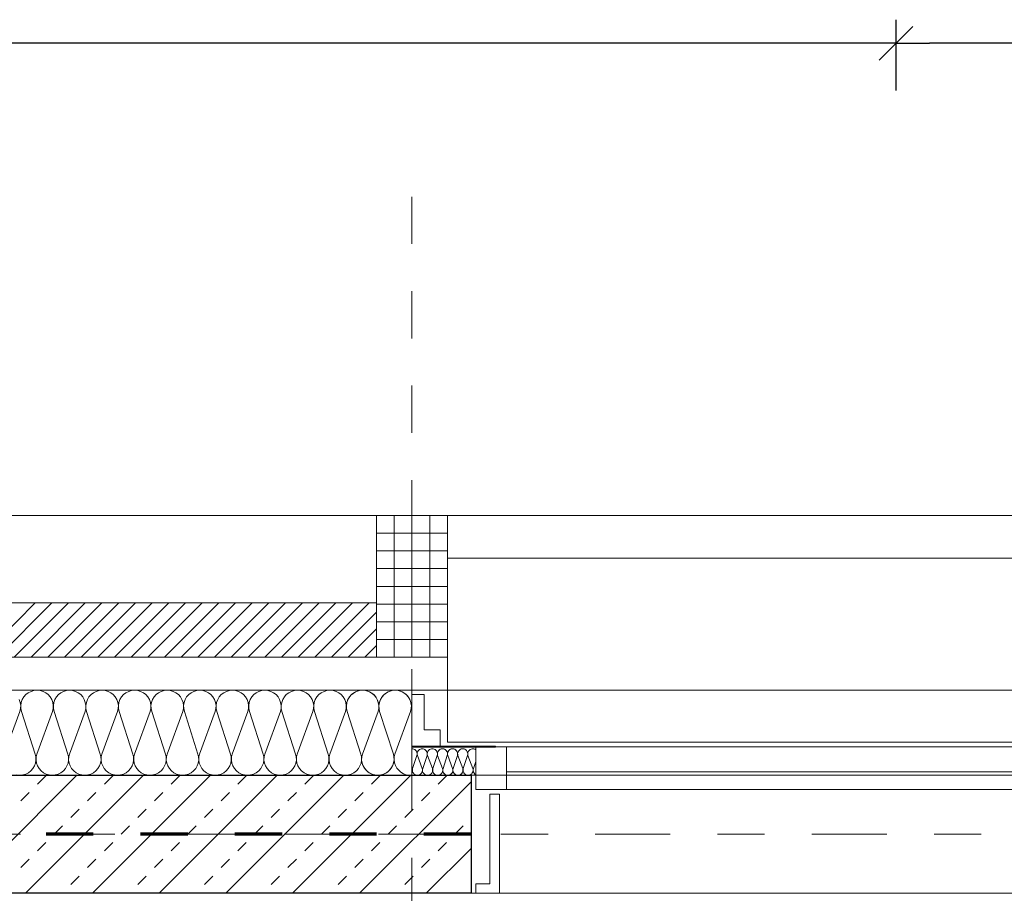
# Model space of a CAD drawing. Header units: metres. Extents: x -45.2 to 14.3, y -31.8 to 10.2.
# Tile 107 of 141: x -19.7 to -17.6, y -0.1 to 1.7. Entities that reach past the tile are written whole.
import ezdxf

# ---------------------------------------------------------------- set-up
doc = ezdxf.new("R2010")
doc.units = ezdxf.units.M
doc.header["$LTSCALE"] = 0.05
for name, pattern in [('Achsen 01', [5.291531, 3.175, -1.058062, 0.352704, -0.705764]), ('gestrichelt - 01', [2, 1, -1]), ('ISO-07 Punktiert', [0.889, 0.127, -0.762]), ('Raster 01', [2, 1, -1]), ('VW-01 Strichlinie kurz', [2, 1, -1])]:
    doc.linetypes.add(name, pattern=pattern)
doc.layers.get('0').update_dxf_attribs({"lineweight": 25})
for name, color, linetype, lineweight, true_color in [('013_Beton und Stahlbetonarbeiten-000 Brüstung', 7, 'Continuous', 9, 0xa6a6a6), ('014_Fassadenarbeiten-000 Aufsicht Betonfertigteile', 7, 'Continuous', 9, 0xc0c0c0), ('014_Fassadenarbeiten-330 mineralische Dämmung', 7, 'Continuous', 9, 0x666666), ('030_Sonnenschutzarbeiten-Grundriss', 7, 'Continuous', 13, 0x555555), ('031_Metallbauarbeiten-330 Aufsicht Metallbauarbeiten', 7, 'Continuous', 9, 0xa6a6a6), ('032_Metallarbeiten-Fenster', 7, 'Continuous', 13, 0x444444), ('AV1-Achsen', 1, 'Achsen 01', 18, 0xff0000), ('AV1-Raster', 7, 'Raster 01', 9, 0xa6a6a6)]:
    doc.layers.add(name, color=color, linetype=linetype, lineweight=lineweight, true_color=true_color)
for name, color, linetype, lineweight in [('013_Beton und Stahlbetonarbeiten-000 Unterzüge', 7, 'ISO-07 Punktiert', 13), ('013_Beton und Stahlbetonarbeiten-330 Außenwände', 7, 'Continuous', 25), ('014_Fassadenarbeiten-330 Betonfertigteile vertikal', 7, 'Continuous', 9), ('014_Fassadenarbeiten-330 Mauerwerk 11.5cm', 7, 'Continuous', 9), ('027_Tischlerarbeiten-330 Innenfensterbänke', 7, 'Continuous', 9), ('030_Sonnenschutzarbeiten-Kasten+Behang', 7, 'Continuous', 5), ('AV1-Brandschutzkonzept-Brandschutzkonzept', 7, 'Continuous', 5), ('Bemaßung-Bemaßung', 7, 'Continuous', 9)]:
    doc.layers.add(name, color=color, linetype=linetype, lineweight=lineweight)

msp = doc.modelspace()

# ---------------------------------------------------------------- linework, layer by layer
at = {"color": 0, "linetype": 'Continuous', "lineweight": 15}
for p, q in [((-17.8396, 1.7104), (-17.9104, 1.6396)), ((-17.9104, 1.6396), (-17.8396, 1.7104))]:
    msp.add_line(p, q, dxfattribs=at)
at = {"color": 0, "linetype": 'ByBlock', "lineweight": -2}
for q in [(-17.9457, 1.675), (-17.8043, 1.675)]:
    msp.add_line((-17.875, 1.675), q, dxfattribs=at)
at = {"layer": '013_Beton und Stahlbetonarbeiten-000 Brüstung'}
msp.add_lwpolyline([(-18.775, 0.125), (-16.325, 0.125), (-16.325, -0.125), (-18.775, -0.125)], close=True, dxfattribs=at)
at = {"layer": '013_Beton und Stahlbetonarbeiten-000 Unterzüge', "linetype": 'VW-01 Strichlinie kurz'}
msp.add_lwpolyline([(-16.325, 0.125), (-16.325, -0.125), (-18.775, -0.125), (-18.775, 0.125)], close=True, dxfattribs=at)
at = {"layer": '013_Beton und Stahlbetonarbeiten-330 Außenwände', "color": 251, "linetype": 'Continuous', "lineweight": 13, "true_color": 0x4c4c4c}
for p, q in [((-19.6098, 0.125), (-19.8598, -0.125)), ((-19.4684, 0.125), (-19.7184, -0.125)), ((-19.6929, 0.1061), (-19.6752, 0.1237)), ((-19.3269, 0.125), (-19.5769, -0.125)), ((-19.5515, 0.1061), (-19.5338, 0.1237)), ((-19.1855, 0.125), (-19.4355, -0.125)), ((-19.4101, 0.1061), (-19.3924, 0.1237)), ((-19.0441, 0.125), (-19.2941, -0.125)), ((-19.2687, 0.1061), (-19.251, 0.1237)), ((-18.9027, 0.125), (-19.1527, -0.125)), ((-19.1272, 0.1061), (-19.1096, 0.1237)), ((-18.775, 0.1113), (-19.0113, -0.125)), ((-18.9858, 0.1061), (-18.9681, 0.1237)), ((-18.8444, 0.1061), (-18.8267, 0.1237)), ((-19.7283, 0.0707), (-19.7106, 0.0884)), ((-19.5869, 0.0707), (-19.5692, 0.0884)), ((-19.4454, 0.0707), (-19.4278, 0.0884)), ((-19.304, 0.0707), (-19.2863, 0.0884)), ((-19.1626, 0.0707), (-19.1449, 0.0884)), ((-19.0212, 0.0707), (-19.0035, 0.0884)), ((-18.8798, 0.0707), (-18.8621, 0.0884)), ((-19.6222, 0.0354), (-19.6045, 0.053)), ((-19.4808, 0.0354), (-19.4631, 0.053)), ((-19.3394, 0.0354), (-19.3217, 0.053)), ((-19.1979, 0.0354), (-19.1803, 0.053)), ((-19.0565, 0.0354), (-19.0389, 0.053)), ((-18.9151, 0.0354), (-18.8974, 0.053)), ((-19.6576, 0), (-19.6399, 0.0177)), ((-19.5161, 0), (-19.4985, 0.0177)), ((-19.3747, 0), (-19.357, 0.0177)), ((-19.2333, 0), (-19.2156, 0.0177)), ((-19.0919, 0), (-19.0742, 0.0177)), ((-18.9505, 0), (-18.9328, 0.0177)), ((-18.809, 0), (-18.7914, 0.0177)), ((-19.6929, -0.0354), (-19.6752, -0.0177)), ((-19.5515, -0.0354), (-19.5338, -0.0177)), ((-19.4101, -0.0354), (-19.3924, -0.0177)), ((-19.2687, -0.0354), (-19.251, -0.0177)), ((-19.1272, -0.0354), (-19.1096, -0.0177)), ((-18.9858, -0.0354), (-18.9681, -0.0177)), ((-18.8444, -0.0354), (-18.8267, -0.0177)), ((-18.775, -0.0302), (-18.8698, -0.125)), ((-19.7283, -0.0707), (-19.7106, -0.053)), ((-19.5869, -0.0707), (-19.5692, -0.053)), ((-19.4454, -0.0707), (-19.4278, -0.053)), ((-19.304, -0.0707), (-19.2863, -0.053)), ((-19.1626, -0.0707), (-19.1449, -0.053)), ((-19.0212, -0.0707), (-19.0035, -0.053)), ((-18.8798, -0.0707), (-18.8621, -0.053)), ((-19.6222, -0.1061), (-19.6045, -0.0884)), ((-19.4808, -0.1061), (-19.4631, -0.0884)), ((-19.3394, -0.1061), (-19.3217, -0.0884)), ((-19.1979, -0.1061), (-19.1803, -0.0884)), ((-19.0565, -0.1061), (-19.0389, -0.0884)), ((-18.9151, -0.1061), (-18.8974, -0.0884)), ((-19.6411, -0.125), (-19.6399, -0.1237)), ((-19.4997, -0.125), (-19.4985, -0.1237)), ((-19.3583, -0.125), (-19.357, -0.1237)), ((-19.2169, -0.125), (-19.2156, -0.1237)), ((-19.0755, -0.125), (-19.0742, -0.1237)), ((-18.934, -0.125), (-18.9328, -0.1237)), ((-18.7926, -0.125), (-18.7914, -0.1237))]:
    msp.add_line(p, q, dxfattribs=at)
at = {"layer": '013_Beton und Stahlbetonarbeiten-330 Außenwände'}
msp.add_lwpolyline([(-39.275, 0.125), (-18.775, 0.125), (-18.775, -0.125), (-39.025, -0.125), (-39.025, -5.525), (-39.275, -5.525)], close=True, dxfattribs=at)
at = {"layer": '014_Fassadenarbeiten-000 Aufsicht Betonfertigteile'}
msp.add_lwpolyline([(-39.4623, 0.305), (-16.125, 0.305), (-16.125, 0.675), (-39.825, 0.675)], close=True, dxfattribs=at)
at = {"layer": '014_Fassadenarbeiten-330 Betonfertigteile vertikal', "color": 8, "linetype": 'Continuous', "lineweight": 9, "true_color": 0x808080}
for p, q in [((-18.9375, 0.675), (-18.9375, 0.375)), ((-18.9, 0.675), (-18.9, 0.375)), ((-18.8625, 0.675), (-18.8625, 0.375))]:
    msp.add_line(p, q, dxfattribs=at)
at = {"layer": '014_Fassadenarbeiten-330 Betonfertigteile vertikal', "color": 8, "linetype": 'Continuous', "lineweight": 13, "true_color": 0x808080}
for p, q in [((-18.975, 0.6375), (-18.825, 0.6375)), ((-18.975, 0.6), (-18.825, 0.6)), ((-18.975, 0.5625), (-18.825, 0.5625)), ((-18.975, 0.525), (-18.825, 0.525)), ((-18.975, 0.4875), (-18.825, 0.4875)), ((-18.975, 0.45), (-18.825, 0.45)), ((-18.975, 0.4125), (-18.825, 0.4125))]:
    msp.add_line(p, q, dxfattribs=at)
at = {"layer": '014_Fassadenarbeiten-330 Betonfertigteile vertikal'}
msp.add_lwpolyline([(-18.825, 0.675), (-18.975, 0.675), (-18.975, 0.375), (-18.825, 0.375)], close=True, dxfattribs=at)
at = {"layer": '014_Fassadenarbeiten-330 Mauerwerk 11.5cm', "color": 8, "linetype": 'Continuous', "lineweight": 9, "true_color": 0x808080}
for p, q in [((-19.8129, 0.375), (-19.6979, 0.49)), ((-19.7775, 0.375), (-19.6625, 0.49)), ((-19.7422, 0.375), (-19.6272, 0.49)), ((-19.7068, 0.375), (-19.5918, 0.49)), ((-19.6715, 0.375), (-19.5565, 0.49)), ((-19.6361, 0.375), (-19.5211, 0.49)), ((-19.6008, 0.375), (-19.4858, 0.49)), ((-19.5654, 0.375), (-19.4504, 0.49)), ((-19.5301, 0.375), (-19.4151, 0.49)), ((-19.4947, 0.375), (-19.3797, 0.49)), ((-19.4593, 0.375), (-19.3443, 0.49)), ((-19.424, 0.375), (-19.309, 0.49)), ((-19.3886, 0.375), (-19.2736, 0.49)), ((-19.3533, 0.375), (-19.2383, 0.49)), ((-19.3179, 0.375), (-19.2029, 0.49)), ((-19.2826, 0.375), (-19.1676, 0.49)), ((-19.2472, 0.375), (-19.1322, 0.49)), ((-19.2119, 0.375), (-19.0969, 0.49)), ((-19.1765, 0.375), (-19.0615, 0.49)), ((-19.1411, 0.375), (-19.0261, 0.49)), ((-19.1058, 0.375), (-18.9908, 0.49)), ((-19.0704, 0.375), (-18.975, 0.4704)), ((-19.0351, 0.375), (-18.975, 0.4351)), ((-18.9997, 0.375), (-18.975, 0.3997))]:
    msp.add_line(p, q, dxfattribs=at)
at = {"layer": '014_Fassadenarbeiten-330 Mauerwerk 11.5cm'}
msp.add_lwpolyline([(-20.175, 0.375), (-20.175, 0.49), (-18.975, 0.49), (-18.975, 0.375)], close=True, dxfattribs=at)
at = {"layer": '014_Fassadenarbeiten-330 mineralische Dämmung'}
msp.add_lwpolyline([(-18.9, 0.305), (-18.9, 0.125), (-39.275, 0.125), (-39.275, -5.4), (-39.455, -5.4), (-39.455, 0.305)], close=True, dxfattribs=at)
for points in [[(-18.9029, 0.26), (-18.9015, 0.2663), (-18.9013, 0.2728), (-18.9023, 0.2792), (-18.9045, 0.2853), (-18.9078, 0.2908), (-18.9121, 0.2957), (-18.9172, 0.2997), (-18.923, 0.3026), (-18.9292, 0.3044), (-18.9357, 0.305), (-18.9421, 0.3044), (-18.9483, 0.3026), (-18.9541, 0.2997), (-18.9592, 0.2957), (-18.9635, 0.2908), (-18.9668, 0.2853), (-18.969, 0.2792), (-18.97, 0.2728), (-18.9699, 0.2663), (-18.9685, 0.26), (-18.9395, 0.17), (-18.9395, 0.17), (-18.9381, 0.1637), (-18.9379, 0.1572), (-18.939, 0.1508), (-18.9412, 0.1447), (-18.9445, 0.1392), (-18.9488, 0.1343), (-18.9539, 0.1303), (-18.9597, 0.1274), (-18.9659, 0.1256), (-18.9723, 0.125), (-18.9788, 0.1256), (-18.985, 0.1274), (-18.9908, 0.1303), (-18.9959, 0.1343), (-19.0002, 0.1392), (-19.0035, 0.1447), (-19.0057, 0.1508), (-19.0067, 0.1572), (-19.0065, 0.1637), (-19.0051, 0.17), (-18.9718, 0.26), (-18.9718, 0.26), (-18.9704, 0.2663), (-18.9702, 0.2728), (-18.9713, 0.2792), (-18.9735, 0.2853), (-18.9768, 0.2908), (-18.9811, 0.2957), (-18.9862, 0.2997), (-18.992, 0.3026), (-18.9982, 0.3044), (-19.0046, 0.305), (-19.0111, 0.3044), (-19.0173, 0.3026), (-19.0231, 0.2997), (-19.0282, 0.2957), (-19.0325, 0.2908), (-19.0358, 0.2853), (-19.038, 0.2792), (-19.039, 0.2728), (-19.0388, 0.2663), (-19.0374, 0.26), (-19.0085, 0.17), (-19.0085, 0.17), (-19.0071, 0.1637), (-19.0069, 0.1572), (-19.0079, 0.1508), (-19.0101, 0.1447), (-19.0134, 0.1392), (-19.0177, 0.1343), (-19.0228, 0.1303), (-19.0286, 0.1274), (-19.0348, 0.1256), (-19.0413, 0.125), (-19.0477, 0.1256), (-19.0539, 0.1274), (-19.0597, 0.1303), (-19.0648, 0.1343), (-19.0691, 0.1392), (-19.0724, 0.1447), (-19.0746, 0.1508), (-19.0756, 0.1572), (-19.0754, 0.1637), (-19.074, 0.17), (-19.0408, 0.26), (-19.0408, 0.26), (-19.0394, 0.2663), (-19.0392, 0.2728), (-19.0402, 0.2792), (-19.0424, 0.2853), (-19.0457, 0.2908), (-19.05, 0.2957), (-19.0551, 0.2997), (-19.0609, 0.3026), (-19.0671, 0.3044), (-19.0736, 0.305), (-19.08, 0.3044), (-19.0862, 0.3026), (-19.092, 0.2997), (-19.0971, 0.2957), (-19.1014, 0.2908), (-19.1047, 0.2853), (-19.1069, 0.2792), (-19.1079, 0.2728), (-19.1077, 0.2663), (-19.1063, 0.26), (-19.0774, 0.17), (-19.0774, 0.17), (-19.076, 0.1637), (-19.0758, 0.1572), (-19.0769, 0.1508), (-19.0791, 0.1447), (-19.0824, 0.1392), (-19.0867, 0.1343), (-19.0918, 0.1303), (-19.0975, 0.1274), (-19.1038, 0.1256), (-19.1102, 0.125), (-19.1167, 0.1256), (-19.1229, 0.1274), (-19.1286, 0.1303), (-19.1338, 0.1343), (-19.1381, 0.1392), (-19.1414, 0.1447), (-19.1436, 0.1508), (-19.1446, 0.1572), (-19.1444, 0.1637), (-19.143, 0.17), (-19.1097, 0.26), (-19.1097, 0.26), (-19.1083, 0.2663), (-19.1081, 0.2728), (-19.1092, 0.2792), (-19.1114, 0.2853), (-19.1147, 0.2908), (-19.119, 0.2957), (-19.1241, 0.2997), (-19.1298, 0.3026), (-19.1361, 0.3044), (-19.1425, 0.305), (-19.149, 0.3044), (-19.1552, 0.3026), (-19.1609, 0.2997), (-19.1661, 0.2957), (-19.1703, 0.2908), (-19.1737, 0.2853), (-19.1759, 0.2792), (-19.1769, 0.2728), (-19.1767, 0.2663), (-19.1753, 0.26), (-19.1464, 0.17), (-19.1464, 0.17), (-19.145, 0.1637), (-19.1448, 0.1572), (-19.1458, 0.1508), (-19.148, 0.1447), (-19.1513, 0.1392), (-19.1556, 0.1343), (-19.1607, 0.1303), (-19.1665, 0.1274), (-19.1727, 0.1256), (-19.1792, 0.125), (-19.1856, 0.1256), (-19.1918, 0.1274), (-19.1976, 0.1303), (-19.2027, 0.1343), (-19.207, 0.1392), (-19.2103, 0.1447), (-19.2125, 0.1508), (-19.2135, 0.1572), (-19.2133, 0.1637), (-19.2119, 0.17), (-19.1787, 0.26), (-19.1787, 0.26), (-19.1773, 0.2663), (-19.1771, 0.2728), (-19.1781, 0.2792), (-19.1803, 0.2853), (-19.1836, 0.2908), (-19.1879, 0.2957), (-19.193, 0.2997), (-19.1988, 0.3026), (-19.205, 0.3044), (-19.2115, 0.305), (-19.2179, 0.3044), (-19.2241, 0.3026), (-19.2299, 0.2997), (-19.235, 0.2957), (-19.2393, 0.2908), (-19.2426, 0.2853), (-19.2448, 0.2792), (-19.2458, 0.2728), (-19.2456, 0.2663), (-19.2442, 0.26), (-19.2153, 0.17), (-19.2153, 0.17), (-19.2139, 0.1637), (-19.2137, 0.1572), (-19.2147, 0.1508), (-19.217, 0.1447), (-19.2203, 0.1392), (-19.2245, 0.1343), (-19.2297, 0.1303), (-19.2354, 0.1274), (-19.2417, 0.1256), (-19.2481, 0.125), (-19.2545, 0.1256), (-19.2608, 0.1274), (-19.2665, 0.1303), (-19.2717, 0.1343), (-19.2759, 0.1392), (-19.2792, 0.1447), (-19.2814, 0.1508), (-19.2825, 0.1572), (-19.2823, 0.1637), (-19.2809, 0.17), (-19.2476, 0.26), (-19.2476, 0.26), (-19.2462, 0.2663), (-19.246, 0.2728), (-19.2471, 0.2792), (-19.2493, 0.2853), (-19.2526, 0.2908), (-19.2568, 0.2957), (-19.262, 0.2997), (-19.2677, 0.3026), (-19.274, 0.3044), (-19.2804, 0.305), (-19.2868, 0.3044), (-19.2931, 0.3026), (-19.2988, 0.2997), (-19.3039, 0.2957), (-19.3082, 0.2908), (-19.3115, 0.2853), (-19.3137, 0.2792), (-19.3148, 0.2728), (-19.3146, 0.2663), (-19.3132, 0.26), (-19.2843, 0.17), (-19.2843, 0.17), (-19.2829, 0.1637), (-19.2827, 0.1572), (-19.2837, 0.1508), (-19.2859, 0.1447), (-19.2892, 0.1392), (-19.2935, 0.1343), (-19.2986, 0.1303), (-19.3044, 0.1274), (-19.3106, 0.1256), (-19.317, 0.125), (-19.3235, 0.1256), (-19.3297, 0.1274), (-19.3355, 0.1303), (-19.3406, 0.1343), (-19.3449, 0.1392), (-19.3482, 0.1447), (-19.3504, 0.1508), (-19.3514, 0.1572), (-19.3512, 0.1637), (-19.3498, 0.17), (-19.3166, 0.26), (-19.3166, 0.26), (-19.3152, 0.2663), (-19.315, 0.2728), (-19.316, 0.2792), (-19.3182, 0.2853), (-19.3215, 0.2908), (-19.3258, 0.2957), (-19.3309, 0.2997), (-19.3367, 0.3026), (-19.3429, 0.3044), (-19.3493, 0.305), (-19.3558, 0.3044), (-19.362, 0.3026), (-19.3678, 0.2997), (-19.3729, 0.2957), (-19.3772, 0.2908), (-19.3805, 0.2853), (-19.3827, 0.2792), (-19.3837, 0.2728), (-19.3835, 0.2663), (-19.3821, 0.26), (-19.3532, 0.17), (-19.3532, 0.17), (-19.3518, 0.1637), (-19.3516, 0.1572), (-19.3526, 0.1508), (-19.3548, 0.1447), (-19.3581, 0.1392), (-19.3624, 0.1343), (-19.3676, 0.1303), (-19.3733, 0.1274), (-19.3795, 0.1256), (-19.386, 0.125), (-19.3924, 0.1256), (-19.3987, 0.1274), (-19.4044, 0.1303), (-19.4095, 0.1343), (-19.4138, 0.1392), (-19.4171, 0.1447), (-19.4193, 0.1508), (-19.4204, 0.1572), (-19.4202, 0.1637), (-19.4188, 0.17), (-19.3855, 0.26), (-19.3855, 0.26), (-19.3841, 0.2663), (-19.3839, 0.2728), (-19.3849, 0.2792), (-19.3871, 0.2853), (-19.3905, 0.2908), (-19.3947, 0.2957), (-19.3999, 0.2997), (-19.4056, 0.3026), (-19.4118, 0.3044), (-19.4183, 0.305), (-19.4247, 0.3044), (-19.431, 0.3026), (-19.4367, 0.2997), (-19.4418, 0.2957), (-19.4461, 0.2908), (-19.4494, 0.2853), (-19.4516, 0.2792), (-19.4527, 0.2728), (-19.4525, 0.2663), (-19.4511, 0.26), (-19.4221, 0.17), (-19.4221, 0.17), (-19.4208, 0.1637), (-19.4206, 0.1572), (-19.4216, 0.1508), (-19.4238, 0.1447), (-19.4271, 0.1392), (-19.4314, 0.1343), (-19.4365, 0.1303), (-19.4423, 0.1274), (-19.4485, 0.1256), (-19.4549, 0.125), (-19.4614, 0.1256), (-19.4676, 0.1274), (-19.4734, 0.1303), (-19.4785, 0.1343), (-19.4828, 0.1392), (-19.4861, 0.1447), (-19.4883, 0.1508), (-19.4893, 0.1572), (-19.4891, 0.1637), (-19.4877, 0.17), (-19.4544, 0.26), (-19.4544, 0.26), (-19.4531, 0.2663), (-19.4529, 0.2728), (-19.4539, 0.2792), (-19.4561, 0.2853), (-19.4594, 0.2908), (-19.4637, 0.2957), (-19.4688, 0.2997), (-19.4746, 0.3026), (-19.4808, 0.3044), (-19.4872, 0.305), (-19.4937, 0.3044), (-19.4999, 0.3026), (-19.5057, 0.2997), (-19.5108, 0.2957), (-19.5151, 0.2908), (-19.5184, 0.2853), (-19.5206, 0.2792), (-19.5216, 0.2728), (-19.5214, 0.2663), (-19.52, 0.26), (-19.4911, 0.17), (-19.4911, 0.17), (-19.4897, 0.1637), (-19.4895, 0.1572), (-19.4905, 0.1508), (-19.4927, 0.1447), (-19.496, 0.1392), (-19.5003, 0.1343), (-19.5054, 0.1303), (-19.5112, 0.1274), (-19.5174, 0.1256), (-19.5239, 0.125), (-19.5303, 0.1256), (-19.5365, 0.1274), (-19.5423, 0.1303), (-19.5474, 0.1343), (-19.5517, 0.1392), (-19.555, 0.1447), (-19.5572, 0.1508), (-19.5583, 0.1572), (-19.5581, 0.1637), (-19.5567, 0.17), (-19.5234, 0.26), (-19.5234, 0.26), (-19.522, 0.2663), (-19.5218, 0.2728), (-19.5228, 0.2792), (-19.525, 0.2853), (-19.5283, 0.2908), (-19.5326, 0.2957), (-19.5377, 0.2997), (-19.5435, 0.3026), (-19.5497, 0.3044), (-19.5562, 0.305), (-19.5626, 0.3044), (-19.5688, 0.3026), (-19.5746, 0.2997), (-19.5797, 0.2957), (-19.584, 0.2908), (-19.5873, 0.2853), (-19.5895, 0.2792), (-19.5905, 0.2728), (-19.5904, 0.2663), (-19.589, 0.26), (-19.56, 0.17), (-19.56, 0.17), (-19.5586, 0.1637), (-19.5584, 0.1572), (-19.5595, 0.1508), (-19.5617, 0.1447), (-19.565, 0.1392), (-19.5693, 0.1343), (-19.5744, 0.1303), (-19.5802, 0.1274), (-19.5864, 0.1256), (-19.5928, 0.125), (-19.5993, 0.1256), (-19.6055, 0.1274), (-19.6113, 0.1303), (-19.6164, 0.1343), (-19.6207, 0.1392), (-19.624, 0.1447), (-19.6262, 0.1508), (-19.6272, 0.1572), (-19.627, 0.1637), (-19.6256, 0.17), (-19.5923, 0.26), (-19.5923, 0.26), (-19.5909, 0.2663), (-19.5908, 0.2728), (-19.5918, 0.2792), (-19.594, 0.2853), (-19.5973, 0.2908), (-19.6016, 0.2957), (-19.6067, 0.2997), (-19.6125, 0.3026), (-19.6187, 0.3044), (-19.6251, 0.305), (-19.6316, 0.3044), (-19.6378, 0.3026), (-19.6436, 0.2997), (-19.6487, 0.2957), (-19.653, 0.2908), (-19.6563, 0.2853), (-19.6585, 0.2792), (-19.6595, 0.2728), (-19.6593, 0.2663), (-19.6579, 0.26), (-19.629, 0.17), (-19.629, 0.17), (-19.6276, 0.1637), (-19.6274, 0.1572), (-19.6284, 0.1508), (-19.6306, 0.1447), (-19.6339, 0.1392), (-19.6382, 0.1343), (-19.6433, 0.1303), (-19.6491, 0.1274), (-19.6553, 0.1256), (-19.6618, 0.125), (-19.6682, 0.1256), (-19.6744, 0.1274), (-19.6802, 0.1303), (-19.6853, 0.1343), (-19.6896, 0.1392), (-19.6929, 0.1447), (-19.6951, 0.1508), (-19.6961, 0.1572), (-19.696, 0.1637), (-19.6946, 0.17), (-19.6613, 0.26), (-19.6613, 0.26), (-19.6599, 0.2663), (-19.6597, 0.2728), (-19.6607, 0.2792), (-19.6629, 0.2853), (-19.6662, 0.2908), (-19.6705, 0.2957), (-19.6756, 0.2997), (-19.6814, 0.3026), (-19.6876, 0.3044), (-19.6941, 0.305), (-19.7005, 0.3044), (-19.7067, 0.3026), (-19.7125, 0.2997), (-19.7176, 0.2957), (-19.7219, 0.2908), (-19.7252, 0.2853), (-19.7274, 0.2792), (-19.7284, 0.2728), (-19.7282, 0.2663), (-19.7269, 0.26), (-19.6979, 0.17), (-19.6979, 0.17), (-19.6965, 0.1637), (-19.6963, 0.1572), (-19.6974, 0.1508), (-19.6996, 0.1447), (-19.7029, 0.1392), (-19.7072, 0.1343), (-19.7123, 0.1303), (-19.718, 0.1274), (-19.7243, 0.1256), (-19.7307, 0.125), (-19.7372, 0.1256)], [(-19.0374, 0.26), (-19.0388, 0.266), (-19.039, 0.2722), (-19.0382, 0.2783), (-19.0363, 0.2841), (-19.0333, 0.2896), (-19.0295, 0.2944), (-19.0248, 0.2984), (-19.0248, 0.2984), (-19.0195, 0.3016), (-19.0138, 0.3038), (-19.0077, 0.3049), (-19.0015, 0.3049), (-18.9955, 0.3038), (-18.9897, 0.3016), (-18.9844, 0.2984), (-18.9844, 0.2984), (-18.9798, 0.2944), (-18.9759, 0.2896), (-18.973, 0.2841), (-18.9711, 0.2783), (-18.9702, 0.2722), (-18.9705, 0.266), (-18.9718, 0.26), (-19.0051, 0.17), (-19.0051, 0.17), (-19.0065, 0.164), (-19.0067, 0.1578), (-19.0059, 0.1517), (-19.004, 0.1458), (-19.001, 0.1404), (-18.9972, 0.1356), (-18.9925, 0.1315), (-18.9925, 0.1315), (-18.9872, 0.1284), (-18.9815, 0.1262), (-18.9754, 0.1251), (-18.9692, 0.1251), (-18.9632, 0.1262), (-18.9574, 0.1284), (-18.9521, 0.1315), (-18.9521, 0.1315), (-18.9474, 0.1356), (-18.9436, 0.1404), (-18.9407, 0.1458), (-18.9388, 0.1517), (-18.9379, 0.1578), (-18.9382, 0.164), (-18.9395, 0.17), (-18.9685, 0.26), (-18.9685, 0.26), (-18.9698, 0.266), (-18.9701, 0.2722), (-18.9692, 0.2783), (-18.9673, 0.2841), (-18.9644, 0.2896), (-18.9605, 0.2944), (-18.9559, 0.2984), (-18.9559, 0.2984), (-18.9506, 0.3016), (-18.9448, 0.3038), (-18.9388, 0.3049), (-18.9326, 0.3049), (-18.9265, 0.3038), (-18.9207, 0.3016), (-18.9155, 0.2984), (-18.9155, 0.2984), (-18.9108, 0.2944), (-18.907, 0.2896), (-18.904, 0.2841), (-18.9021, 0.2783), (-18.9013, 0.2722), (-18.9015, 0.266), (-18.9029, 0.26), (-18.9362, 0.17), (-18.9362, 0.17), (-18.9375, 0.164), (-18.9378, 0.1578), (-18.9369, 0.1516), (-18.935, 0.1458), (-18.932, 0.1403), (-18.9281, 0.1355), (-18.9234, 0.1314), (-18.9181, 0.1283), (-18.9123, 0.1262), (-18.9062, 0.1251), (-18.9, 0.1252)], [(-19.7635, 0.17), (-19.7302, 0.26), (-19.7302, 0.26), (-19.7288, 0.2663), (-19.7286, 0.2728), (-19.7297, 0.2792), (-19.7319, 0.2853)], [(-18.9, 0.2616), (-18.9, 0.2616), (-18.901, 0.2676), (-18.901, 0.2736), (-18.9, 0.2795)], [(-18.9, 0.181), (-18.898, 0.1808), (-18.896, 0.1803), (-18.8942, 0.1794), (-18.8926, 0.1782), (-18.8912, 0.1767), (-18.8902, 0.1749), (-18.8895, 0.173), (-18.8892, 0.171), (-18.8892, 0.169), (-18.8897, 0.167), (-18.8986, 0.139), (-18.8986, 0.139), (-18.8991, 0.137), (-18.8991, 0.135), (-18.8988, 0.133), (-18.8981, 0.1311), (-18.8971, 0.1294), (-18.8958, 0.1279), (-18.8942, 0.1267), (-18.8924, 0.1257), (-18.8905, 0.1252), (-18.8884, 0.125), (-18.8864, 0.1252), (-18.8845, 0.1257), (-18.8827, 0.1267), (-18.8811, 0.1279), (-18.8798, 0.1294), (-18.8788, 0.1311), (-18.8781, 0.133), (-18.8778, 0.135), (-18.8778, 0.137), (-18.8783, 0.139), (-18.8886, 0.167), (-18.8886, 0.167), (-18.889, 0.169), (-18.8891, 0.171), (-18.8888, 0.173), (-18.8881, 0.1749), (-18.8871, 0.1766), (-18.8857, 0.1781), (-18.8841, 0.1793), (-18.8823, 0.1802), (-18.8804, 0.1808), (-18.8784, 0.181), (-18.8764, 0.1808), (-18.8745, 0.1802), (-18.8727, 0.1793), (-18.8711, 0.1781), (-18.8697, 0.1766), (-18.8687, 0.1749), (-18.868, 0.173), (-18.8677, 0.171), (-18.8678, 0.169), (-18.8682, 0.167), (-18.8772, 0.139), (-18.8772, 0.139), (-18.8776, 0.137), (-18.8777, 0.135), (-18.8774, 0.133), (-18.8767, 0.1311), (-18.8757, 0.1294), (-18.8743, 0.1279), (-18.8727, 0.1267), (-18.8709, 0.1257), (-18.869, 0.1252), (-18.867, 0.125), (-18.865, 0.1252), (-18.8631, 0.1257), (-18.8613, 0.1267), (-18.8597, 0.1279), (-18.8583, 0.1294), (-18.8573, 0.1311), (-18.8566, 0.133), (-18.8563, 0.135), (-18.8564, 0.137), (-18.8568, 0.139), (-18.8672, 0.167), (-18.8672, 0.167), (-18.8676, 0.169), (-18.8676, 0.171), (-18.8673, 0.173), (-18.8666, 0.1749), (-18.8656, 0.1766), (-18.8643, 0.1781), (-18.8627, 0.1793), (-18.8609, 0.1802), (-18.859, 0.1808), (-18.857, 0.181), (-18.8549, 0.1808), (-18.853, 0.1802), (-18.8512, 0.1793), (-18.8496, 0.1781), (-18.8483, 0.1766), (-18.8473, 0.1749), (-18.8466, 0.173), (-18.8463, 0.171), (-18.8463, 0.169), (-18.8468, 0.167)], [(-18.8886, 0.167), (-18.889, 0.169), (-18.8891, 0.171), (-18.8888, 0.173), (-18.8881, 0.1749), (-18.8871, 0.1766), (-18.8857, 0.1781), (-18.8841, 0.1793), (-18.8823, 0.1802), (-18.8804, 0.1808), (-18.8784, 0.181), (-18.8764, 0.1808), (-18.8745, 0.1802), (-18.8727, 0.1793), (-18.8711, 0.1781), (-18.8697, 0.1766), (-18.8687, 0.1749), (-18.868, 0.173), (-18.8677, 0.171), (-18.8678, 0.169), (-18.8682, 0.167), (-18.8772, 0.139), (-18.8772, 0.139), (-18.8776, 0.137), (-18.8777, 0.135), (-18.8774, 0.133), (-18.8767, 0.1311), (-18.8757, 0.1294), (-18.8743, 0.1279), (-18.8727, 0.1267), (-18.8709, 0.1257), (-18.869, 0.1252), (-18.867, 0.125), (-18.865, 0.1252), (-18.8631, 0.1257), (-18.8613, 0.1267), (-18.8597, 0.1279), (-18.8583, 0.1294), (-18.8573, 0.1311), (-18.8566, 0.133), (-18.8563, 0.135), (-18.8564, 0.137), (-18.8568, 0.139), (-18.8672, 0.167), (-18.8672, 0.167), (-18.8676, 0.169), (-18.8676, 0.171), (-18.8673, 0.173), (-18.8666, 0.1749), (-18.8656, 0.1766), (-18.8643, 0.1781), (-18.8627, 0.1793), (-18.8609, 0.1802), (-18.859, 0.1808), (-18.857, 0.181), (-18.8549, 0.1808), (-18.853, 0.1802), (-18.8512, 0.1793), (-18.8496, 0.1781), (-18.8483, 0.1766), (-18.8473, 0.1749), (-18.8466, 0.173), (-18.8463, 0.171), (-18.8463, 0.169), (-18.8468, 0.167), (-18.8558, 0.139), (-18.8558, 0.139), (-18.8562, 0.137), (-18.8562, 0.135), (-18.8559, 0.133), (-18.8552, 0.1311), (-18.8542, 0.1294), (-18.8529, 0.1279), (-18.8513, 0.1267), (-18.8495, 0.1257), (-18.8476, 0.1252), (-18.8456, 0.125), (-18.8435, 0.1252), (-18.8416, 0.1257), (-18.8398, 0.1267), (-18.8382, 0.1279), (-18.8369, 0.1294), (-18.8359, 0.1311), (-18.8352, 0.133), (-18.8349, 0.135), (-18.8349, 0.137), (-18.8354, 0.139), (-18.8457, 0.167), (-18.8457, 0.167), (-18.8461, 0.169), (-18.8462, 0.171), (-18.8459, 0.173), (-18.8452, 0.1749), (-18.8442, 0.1766), (-18.8428, 0.1781), (-18.8412, 0.1793), (-18.8394, 0.1802), (-18.8375, 0.1808), (-18.8355, 0.181), (-18.8335, 0.1808), (-18.8316, 0.1802), (-18.8298, 0.1793), (-18.8282, 0.1781), (-18.8268, 0.1766), (-18.8258, 0.1749), (-18.8251, 0.173), (-18.8248, 0.171), (-18.8249, 0.169), (-18.8253, 0.167), (-18.8343, 0.139), (-18.8343, 0.139), (-18.8347, 0.137), (-18.8348, 0.135), (-18.8345, 0.133), (-18.8338, 0.1311), (-18.8328, 0.1294), (-18.8314, 0.1279), (-18.8298, 0.1267), (-18.828, 0.1257), (-18.8261, 0.1252), (-18.8241, 0.125), (-18.8221, 0.1252), (-18.8202, 0.1257), (-18.8184, 0.1267), (-18.8168, 0.1279), (-18.8154, 0.1294), (-18.8144, 0.1311), (-18.8137, 0.133), (-18.8134, 0.135), (-18.8135, 0.137), (-18.8139, 0.139), (-18.8243, 0.167), (-18.8243, 0.167), (-18.8247, 0.169), (-18.8247, 0.171), (-18.8244, 0.173), (-18.8237, 0.1749), (-18.8227, 0.1766), (-18.8214, 0.1781), (-18.8198, 0.1793), (-18.818, 0.1802), (-18.8161, 0.1808), (-18.8141, 0.181), (-18.812, 0.1808), (-18.8101, 0.1802), (-18.8083, 0.1793), (-18.8067, 0.1781), (-18.8054, 0.1766), (-18.8044, 0.1749), (-18.8037, 0.173), (-18.8034, 0.171), (-18.8034, 0.169), (-18.8039, 0.167), (-18.8129, 0.139), (-18.8129, 0.139), (-18.8133, 0.137), (-18.8133, 0.135), (-18.813, 0.133), (-18.8123, 0.1311), (-18.8113, 0.1294), (-18.81, 0.1279), (-18.8084, 0.1267), (-18.8066, 0.1257), (-18.8047, 0.1252), (-18.8027, 0.125), (-18.8006, 0.1252), (-18.7987, 0.1257), (-18.7969, 0.1267), (-18.7953, 0.1279), (-18.794, 0.1294), (-18.793, 0.1311), (-18.7923, 0.133), (-18.792, 0.135), (-18.792, 0.137), (-18.7925, 0.139)], [(-18.8457, 0.167), (-18.8461, 0.1689), (-18.8462, 0.1708), (-18.8459, 0.1727), (-18.8453, 0.1745), (-18.8444, 0.1762), (-18.8432, 0.1777), (-18.8418, 0.179), (-18.8418, 0.179), (-18.8401, 0.1799), (-18.8383, 0.1806), (-18.8365, 0.181), (-18.8345, 0.181), (-18.8327, 0.1806), (-18.8309, 0.1799), (-18.8292, 0.179), (-18.8292, 0.179), (-18.8278, 0.1777), (-18.8266, 0.1762), (-18.8257, 0.1745), (-18.8251, 0.1727), (-18.8248, 0.1708), (-18.8249, 0.1689), (-18.8253, 0.167), (-18.8343, 0.139), (-18.8343, 0.139), (-18.8347, 0.1371), (-18.8348, 0.1352), (-18.8345, 0.1333), (-18.8339, 0.1315), (-18.833, 0.1298), (-18.8318, 0.1283), (-18.8304, 0.127), (-18.8304, 0.127), (-18.8287, 0.1261), (-18.8269, 0.1254), (-18.8251, 0.125), (-18.8231, 0.125), (-18.8213, 0.1254), (-18.8195, 0.1261), (-18.8178, 0.127), (-18.8178, 0.127), (-18.8164, 0.1283), (-18.8152, 0.1298), (-18.8143, 0.1315), (-18.8137, 0.1333), (-18.8134, 0.1352), (-18.8135, 0.1371), (-18.8139, 0.139), (-18.8243, 0.167), (-18.8243, 0.167), (-18.8247, 0.1689), (-18.8248, 0.1708), (-18.8245, 0.1727), (-18.8239, 0.1745), (-18.823, 0.1762), (-18.8218, 0.1777), (-18.8203, 0.179), (-18.8203, 0.179), (-18.8187, 0.1799), (-18.8169, 0.1806), (-18.815, 0.181), (-18.8131, 0.181), (-18.8112, 0.1806), (-18.8094, 0.1799), (-18.8078, 0.179), (-18.8078, 0.179), (-18.8063, 0.1777), (-18.8051, 0.1762), (-18.8042, 0.1745), (-18.8036, 0.1727), (-18.8033, 0.1708), (-18.8034, 0.1689), (-18.8039, 0.167), (-18.8129, 0.139), (-18.8129, 0.139), (-18.8133, 0.1371), (-18.8134, 0.1352), (-18.8131, 0.1333), (-18.8125, 0.1315), (-18.8116, 0.1298), (-18.8104, 0.1283), (-18.8089, 0.127), (-18.8089, 0.127), (-18.8073, 0.1261), (-18.8055, 0.1254), (-18.8036, 0.125), (-18.8017, 0.125), (-18.7998, 0.1254), (-18.798, 0.1261), (-18.7964, 0.127), (-18.7964, 0.127), (-18.7949, 0.1283), (-18.7937, 0.1298), (-18.7928, 0.1315), (-18.7922, 0.1333), (-18.7919, 0.1352), (-18.792, 0.1371), (-18.7925, 0.139), (-18.8028, 0.167), (-18.8028, 0.167), (-18.8032, 0.1689), (-18.8033, 0.1708), (-18.803, 0.1727), (-18.8024, 0.1745), (-18.8015, 0.1762), (-18.8003, 0.1777), (-18.7989, 0.179), (-18.7989, 0.179), (-18.7972, 0.1799), (-18.7955, 0.1806), (-18.7936, 0.181), (-18.7916, 0.181), (-18.7898, 0.1806), (-18.788, 0.1799), (-18.7863, 0.179), (-18.7863, 0.179), (-18.7849, 0.1777), (-18.7837, 0.1762), (-18.7828, 0.1745), (-18.7822, 0.1727), (-18.7819, 0.1708), (-18.782, 0.1689), (-18.7824, 0.167), (-18.7914, 0.139), (-18.7914, 0.139), (-18.7918, 0.1371), (-18.7919, 0.1352), (-18.7916, 0.1333), (-18.7911, 0.1315), (-18.7901, 0.1298), (-18.7889, 0.1283), (-18.7875, 0.127), (-18.7875, 0.127), (-18.7858, 0.1261), (-18.7841, 0.1254), (-18.7822, 0.125), (-18.7802, 0.125), (-18.7784, 0.1254), (-18.7766, 0.1261), (-18.7749, 0.127), (-18.7749, 0.127), (-18.7735, 0.1283), (-18.7723, 0.1298), (-18.7714, 0.1315), (-18.7708, 0.1333), (-18.7705, 0.1352), (-18.7706, 0.1371), (-18.771, 0.139), (-18.7814, 0.167), (-18.7814, 0.167), (-18.7818, 0.169), (-18.7818, 0.1711), (-18.7815, 0.1731), (-18.7808, 0.175), (-18.7797, 0.1767), (-18.7783, 0.1783), (-18.7767, 0.1795), (-18.7748, 0.1804), (-18.7728, 0.1809), (-18.7708, 0.181), (-18.7687, 0.1807), (-18.7668, 0.1801), (-18.765, 0.1791)], [(-18.765, 0.1544), (-18.77, 0.139), (-18.77, 0.139), (-18.7704, 0.137), (-18.7704, 0.1349), (-18.7701, 0.1328), (-18.7693, 0.1308), (-18.7682, 0.1291), (-18.7667, 0.1276), (-18.765, 0.1264)]]:
    msp.add_lwpolyline(points, dxfattribs=at)
at = {"layer": '027_Tischlerarbeiten-330 Innenfensterbänke'}
msp.add_lwpolyline([(-18.765, -0.125), (-18.765, -0.105), (-18.735, -0.105), (-18.735, 0.085), (-18.715, 0.085), (-18.715, -0.125)], close=True, dxfattribs=at)
at = {"layer": '030_Sonnenschutzarbeiten-Grundriss', "color": 251, "true_color": 0x555555}
msp.add_lwpolyline([(-18.9, 0.2963), (-18.874, 0.2963), (-18.874, 0.2213), (-18.84, 0.2213), (-18.84, 0.1863), (-18.9, 0.1863)], close=True, dxfattribs=at)
at = {"layer": '030_Sonnenschutzarbeiten-Kasten+Behang', "color": 1, "linetype": 'Continuous', "lineweight": 18, "true_color": 0xff0000}
msp.add_lwpolyline([(-18.874, 0.2213), (-18.84, 0.2213), (-18.84, 0.1863), (-18.9, 0.1863), (-18.9, 0.2963), (-18.874, 0.2963)], close=True, dxfattribs=at)
at = {"layer": '031_Metallbauarbeiten-330 Aufsicht Metallbauarbeiten'}
msp.add_lwpolyline([(-18.825, 0.585), (-16.275, 0.585), (-16.275, 0.195), (-18.825, 0.195)], close=True, dxfattribs=at)
at = {"layer": '032_Metallarbeiten-Fenster', "color": 7, "lineweight": 18}
msp.add_line((-18.7, 0.1325), (-17.625, 0.1325), dxfattribs=at)
at = {"layer": '032_Metallarbeiten-Fenster', "color": 7, "linetype": 'Continuous', "lineweight": 9}
msp.add_lwpolyline([(-18.7231, 0.1843), (-18.9, 0.1843), (-18.9, 0.1863), (-18.7231, 0.1863)], close=True, dxfattribs=at)
at = {"layer": '032_Metallarbeiten-Fenster', "color": 7, "lineweight": 18}
for points in [[(-18.765, 0.185), (-18.7, 0.185), (-18.7, 0.095), (-18.765, 0.095)], [(-16.4, 0.095), (-16.4, 0.185), (-18.7, 0.185), (-18.7, 0.095)]]:
    msp.add_lwpolyline(points, close=True, dxfattribs=at)
at = {"layer": 'AV1-Achsen'}
msp.add_line((-43.2844, 0), (4.2656, 0), dxfattribs=at)
at = {"layer": 'AV1-Brandschutzkonzept-Brandschutzkonzept', "color": 14, "linetype": 'gestrichelt - 01', "lineweight": 70, "true_color": 0xaa0000}
msp.add_line((-18.775, 0), (-22.95, 0), dxfattribs=at)
at = {"layer": 'AV1-Raster'}
msp.add_line((-18.9, -22.95), (-18.9, 1.35), dxfattribs=at)
at = {"layer": 'Bemaßung-Bemaßung', "color": 0, "lineweight": -2}
for p, q in [((-17.875, 1.575), (-17.875, 1.725)), ((-17.875, 1.575), (-17.875, 1.725)), ((-17.9457, 1.675), (-22.7543, 1.675)), ((-13.6957, 1.675), (-17.8043, 1.675))]:
    msp.add_line(p, q, dxfattribs=at)
at = {"layer": 'Defpoints', "color": 0, "lineweight": 0}
for p, q in [((-17.875, 1.675), (-17.875, 1.675)), ((-18.975, 0.675), (-18.975, 0.675)), ((-18.975, 0.675), (-18.975, 0.675)), ((-18.825, 0.675), (-18.825, 0.675)), ((-18.825, 0.675), (-18.825, 0.675)), ((-18.775, -0.125), (-18.775, -0.125)), ((-18.775, -0.125), (-18.775, -0.125))]:
    msp.add_line(p, q, dxfattribs=at)

doc.saveas('drawing.dxf')
